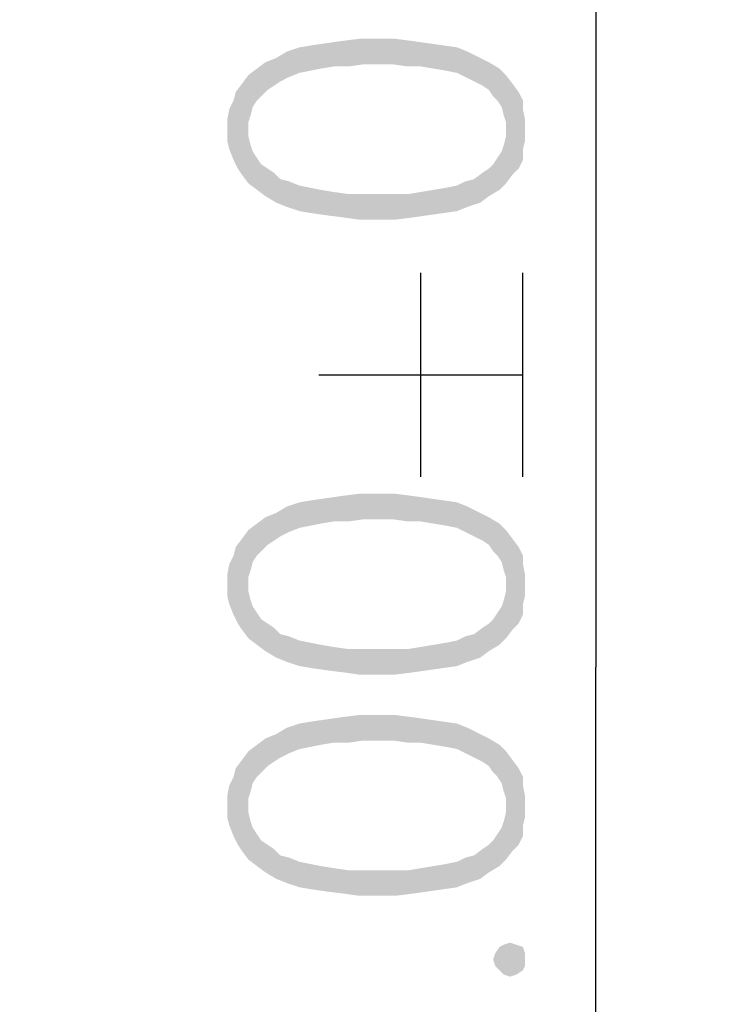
# Model space of a CAD drawing. Header units: millimetres. Extents: x 0 to 297, y 0 to 210.
# Tile 68 of 122: x 113 to 118, y 129 to 136. Entities that reach past the tile are written whole.
import ezdxf

# ---------------------------------------------------------------- set-up
doc = ezdxf.new("R2010")
doc.units = ezdxf.units.MM
doc.header["$LTSCALE"] = 16.335
doc.layers.get('0').update_dxf_attribs({"linetype": 'CONTINUOUS'})
doc.styles.get("Standard").update_dxf_attribs({"font": 'harmonyos_sans_sc_light.ttf'})
doc.dimstyles.new('DIMSTYLE_1', dxfattribs={"dimtxt": 2, "dimasz": 1.8, "dimexe": 0.8, "dimexo": 0, "dimgap": 0.5, "dimtad": 1, "dimzin": 0, "dimdsep": 46, "dimtxsty": 'STANDARD', "dimblk": '_FILLED', "dimblk1": '_FILLED', "dimblk2": '_FILLED', "dimcen": 0.09, "dimclrt": 7, "dimazin": 0, "dimtol": 1, "dimtp": 0.25, "dimtm": 0.25, "dimtfac": 1, "dimtofl": 0, "dimtmove": 0, "dimatfit": 3, "dimldrblk": '_FILLED', "dimfxl": 1, "dimtolj": 1, "dimtzin": 0, "dimarcsym": 0})

# ---------------------------------------------------------------- blocks, each defined once
blk = doc.blocks.new('_FILLED')
at = {"color": 0, "linetype": 'BYBLOCK'}
blk.add_solid([(0, 0), (-1, 0.1667), (-1, -0.1667)], dxfattribs=at)
blk = doc.blocks.new('*D1')
at = {"color": 7, "linetype": 'CONTINUOUS'}
for p, q in [((96.169, 161.4637), (117.8299, 161.4637)), ((117.0299, 161.4637), (117.0299, 131.4637)), ((117.0299, 101.4637), (117.0299, 131.4637)), ((96.169, 101.4637), (117.8299, 101.4637))]:
    blk.add_line(p, q, dxfattribs=at)
at = {"color": 7, "linetype": 'CONTINUOUS', "xscale": 1.8, "yscale": 1.8, "zscale": 1.8}
for p, rotation in [((117.0299, 161.4637), 90), ((117.0299, 101.4637), 270)]:
    blk.add_blockref('_FILLED', p, dxfattribs=dict(at, rotation=rotation))

msp = doc.modelspace()

# ---------------------------------------------------------------- linework, layer by layer
at = {"color": 7, "linetype": 'CONTINUOUS'}
for p, q in [((115.8299, 132.7711), (115.8299, 134.1711)), ((116.5299, 132.7711), (116.5299, 134.1711)), ((115.1299, 133.4711), (116.5299, 133.4711))]:
    msp.add_line(p, q, dxfattribs=at)
for points in [[(115.2307, 135.5869), (115.1869, 135.7475), (115.2891, 135.7621)], [(115.2891, 135.7621), (115.3329, 135.5869), (115.2307, 135.5869)], [(115.3329, 135.5869), (115.2891, 135.7621), (115.4059, 135.7767)], [(115.4059, 135.7767), (115.4351, 135.6015), (115.3329, 135.5869)], [(115.5372, 135.6015), (115.4351, 135.6015), (115.4059, 135.7767)], [(115.5372, 135.6015), (115.4059, 135.7767), (115.5372, 135.7767)], [(115.5372, 135.7767), (115.6394, 135.6015), (115.5372, 135.6015)], [(115.6394, 135.6015), (115.5372, 135.7767), (115.654, 135.7767)], [(115.654, 135.7767), (115.7416, 135.5869), (115.6394, 135.6015)], [(115.7416, 135.5869), (115.654, 135.7767), (115.7708, 135.7621)], [(115.7708, 135.7621), (115.8292, 135.5869), (115.7416, 135.5869)], [(115.8292, 135.5869), (115.7708, 135.7621), (115.873, 135.7475)], [(114.8657, 135.4847), (114.8365, 135.6453), (114.9095, 135.6891)], [(114.9095, 135.6891), (114.9241, 135.5139), (114.8657, 135.4847)], [(114.9971, 135.5431), (114.9095, 135.6891), (114.9971, 135.7183)], [(114.9971, 135.5431), (114.9241, 135.5139), (114.9095, 135.6891)], [(115.0701, 135.5577), (114.9971, 135.7183), (115.0847, 135.7329)], [(114.9971, 135.7183), (115.0701, 135.5577), (114.9971, 135.5431)], [(115.0847, 135.7329), (115.1431, 135.5723), (115.0701, 135.5577)], [(115.1431, 135.5723), (115.0847, 135.7329), (115.1869, 135.7475)], [(115.1869, 135.7475), (115.2307, 135.5869), (115.1431, 135.5723)], [(115.873, 135.7475), (115.9168, 135.5723), (115.8292, 135.5869)], [(115.9168, 135.5723), (115.873, 135.7475), (115.9752, 135.7329)], [(115.9752, 135.7329), (116.0044, 135.5577), (115.9168, 135.5723)], [(116.0774, 135.5431), (116.0044, 135.5577), (115.9752, 135.7329)], [(116.0774, 135.5431), (115.9752, 135.7329), (116.0774, 135.7183)], [(116.0774, 135.7183), (116.1358, 135.5139), (116.0774, 135.5431)], [(116.1358, 135.5139), (116.0774, 135.7183), (116.1504, 135.6891)], [(116.1504, 135.6891), (116.1942, 135.4847), (116.1358, 135.5139)], [(116.1942, 135.4847), (116.1504, 135.6891), (116.238, 135.6453)], [(114.8219, 135.4555), (114.7635, 135.6161), (114.8365, 135.6453)], [(114.8365, 135.6453), (114.8657, 135.4847), (114.8219, 135.4555)], [(116.238, 135.6453), (116.2526, 135.4555), (116.1942, 135.4847)], [(116.2964, 135.4263), (116.2526, 135.4555), (116.238, 135.6453)], [(116.2964, 135.4263), (116.238, 135.6453), (116.2964, 135.6161)], [(114.7051, 135.3533), (114.6467, 135.5285), (114.7051, 135.5723)], [(114.7343, 135.3825), (114.7051, 135.5723), (114.7635, 135.6161)], [(114.7051, 135.5723), (114.7343, 135.3825), (114.7051, 135.3533)], [(114.7635, 135.6161), (114.7781, 135.4263), (114.7343, 135.3825)], [(114.8219, 135.4555), (114.7781, 135.4263), (114.7635, 135.6161)], [(116.2964, 135.6161), (116.3256, 135.3825), (116.2964, 135.4263)], [(116.3548, 135.3533), (116.3256, 135.3825), (116.2964, 135.6161)], [(116.3548, 135.3533), (116.2964, 135.6161), (116.3694, 135.5723)], [(116.3694, 135.5723), (116.384, 135.3095), (116.3548, 135.3533)], [(116.3986, 135.2511), (116.384, 135.3095), (116.3694, 135.5723)], [(116.4132, 135.2073), (116.3986, 135.2511), (116.3694, 135.5723)], [(116.4132, 135.2073), (116.3694, 135.5723), (116.4132, 135.5285)], [(114.6467, 135.2073), (114.6029, 135.4701), (114.6467, 135.5285)], [(114.6467, 135.5285), (114.6613, 135.2511), (114.6467, 135.2073)], [(114.6759, 135.3095), (114.6613, 135.2511), (114.6467, 135.5285)], [(114.7051, 135.3533), (114.6759, 135.3095), (114.6467, 135.5285)], [(116.4132, 135.2073), (116.4132, 135.5285), (116.457, 134.8424)], [(116.457, 134.8424), (116.4132, 135.5285), (116.457, 135.4701)], [(114.6029, 134.8424), (114.5591, 135.4117), (114.6029, 135.4701)], [(114.6029, 135.4701), (114.6467, 134.784), (114.6029, 134.8424)], [(114.6467, 135.1051), (114.6467, 134.784), (114.6029, 135.4701)], [(114.6467, 135.1489), (114.6467, 135.1051), (114.6029, 135.4701)], [(114.6467, 135.2073), (114.6467, 135.1489), (114.6029, 135.4701)], [(116.457, 135.4701), (116.5007, 134.8862), (116.457, 134.8424)], [(116.5007, 134.8862), (116.457, 135.4701), (116.5007, 135.4117)], [(114.5445, 134.9446), (114.5153, 135.2949), (114.5445, 135.3533)], [(114.5445, 135.3533), (114.5591, 135.4117), (114.5737, 134.8862)], [(114.5445, 135.3533), (114.5737, 134.8862), (114.5445, 134.9446)], [(114.6029, 134.8424), (114.5737, 134.8862), (114.5591, 135.4117)], [(116.5007, 135.4117), (116.5299, 134.9446), (116.5007, 134.8862)], [(116.5299, 135.0175), (116.5299, 134.9446), (116.5007, 135.4117)], [(116.5299, 135.2949), (116.5299, 135.0175), (116.5007, 135.4117)], [(116.5299, 135.2949), (116.5007, 135.4117), (116.5299, 135.3533)], [(114.5153, 135.0175), (114.5007, 135.2219), (114.5153, 135.2949)], [(114.5153, 135.2949), (114.5445, 134.9446), (114.5153, 135.0175)], [(116.5299, 135.2949), (116.5445, 135.0759), (116.5299, 135.0175)], [(116.5445, 135.1489), (116.5445, 135.0759), (116.5299, 135.2949)], [(116.5445, 135.1489), (116.5299, 135.2949), (116.5445, 135.2219)], [(114.5007, 135.1489), (114.5007, 135.2219), (114.5153, 135.0175)], [(114.5007, 135.1489), (114.5153, 135.0175), (114.5007, 135.0759)], [(116.4132, 135.1489), (116.4132, 135.2073), (116.457, 134.8424)], [(116.4132, 135.1051), (116.4132, 135.1489), (116.457, 134.8424)], [(114.6467, 135.1051), (114.6613, 135.0467), (114.7051, 134.7402)], [(114.6467, 135.1051), (114.7051, 134.7402), (114.6467, 134.784)], [(116.4132, 134.784), (116.3986, 135.0467), (116.4132, 135.1051)], [(116.4132, 135.1051), (116.457, 134.8424), (116.4132, 134.784)], [(114.6613, 135.0467), (114.6759, 135.003), (114.7051, 134.7402)], [(116.384, 135.003), (116.3986, 135.0467), (116.4132, 134.784)], [(114.7051, 134.7402), (114.6759, 135.003), (114.7051, 134.9592)], [(114.7051, 134.9592), (114.7343, 134.9154), (114.7635, 134.6964)], [(114.7051, 134.9592), (114.7635, 134.6964), (114.7051, 134.7402)], [(116.3256, 134.9154), (116.3548, 134.9592), (116.3694, 134.7402)], [(116.3694, 134.7402), (116.3548, 134.9592), (116.384, 135.003)], [(116.384, 135.003), (116.4132, 134.784), (116.3694, 134.7402)], [(114.7635, 134.6964), (114.7343, 134.9154), (114.7781, 134.8862)], [(114.7781, 134.8862), (114.8365, 134.6526), (114.7635, 134.6964)], [(114.7781, 134.8862), (114.8219, 134.857), (114.8365, 134.6526)], [(116.2964, 134.6964), (116.2526, 134.857), (116.2964, 134.8862)], [(116.2964, 134.8862), (116.3256, 134.9154), (116.3694, 134.7402)], [(116.2964, 134.8862), (116.3694, 134.7402), (116.2964, 134.6964)], [(114.8365, 134.6526), (114.8219, 134.857), (114.8657, 134.8132)], [(114.8657, 134.8132), (114.9095, 134.6234), (114.8365, 134.6526)], [(114.9095, 134.6234), (114.8657, 134.8132), (114.9241, 134.7986)], [(116.1504, 134.6234), (116.1358, 134.7986), (116.1942, 134.8132)], [(116.1942, 134.8132), (116.238, 134.6526), (116.1504, 134.6234)], [(116.238, 134.6526), (116.1942, 134.8132), (116.2526, 134.857)], [(116.2526, 134.857), (116.2964, 134.6964), (116.238, 134.6526)], [(114.9241, 134.7986), (114.9971, 134.5942), (114.9095, 134.6234)], [(114.9971, 134.5942), (114.9241, 134.7986), (114.9971, 134.7694)], [(114.9971, 134.7694), (115.0701, 134.7548), (115.0847, 134.5796)], [(114.9971, 134.7694), (115.0847, 134.5796), (114.9971, 134.5942)], [(115.0847, 134.5796), (115.0701, 134.7548), (115.1431, 134.7402)], [(115.9752, 134.5796), (115.9168, 134.7402), (116.0044, 134.7548)], [(116.0044, 134.7548), (116.0774, 134.5942), (115.9752, 134.5796)], [(116.0774, 134.5942), (116.0044, 134.7548), (116.0774, 134.7694)], [(116.0774, 134.7694), (116.1358, 134.7986), (116.1504, 134.6234)], [(116.0774, 134.7694), (116.1504, 134.6234), (116.0774, 134.5942)], [(115.1431, 134.7402), (115.1869, 134.565), (115.0847, 134.5796)], [(115.1869, 134.565), (115.1431, 134.7402), (115.2307, 134.7256)], [(115.2307, 134.7256), (115.3037, 134.5504), (115.1869, 134.565)], [(115.3037, 134.5504), (115.2307, 134.7256), (115.3329, 134.711)], [(115.3329, 134.711), (115.4059, 134.5358), (115.3037, 134.5504)], [(115.4059, 134.5358), (115.3329, 134.711), (115.4351, 134.711)], [(115.4351, 134.711), (115.5372, 134.5358), (115.4059, 134.5358)], [(115.5372, 134.5358), (115.4351, 134.711), (115.5372, 134.711)], [(115.5372, 134.711), (115.6394, 134.711), (115.654, 134.5358)], [(115.5372, 134.711), (115.654, 134.5358), (115.5372, 134.5358)], [(115.654, 134.5358), (115.6394, 134.711), (115.7416, 134.711)], [(115.7416, 134.711), (115.7708, 134.5504), (115.654, 134.5358)], [(115.7708, 134.5504), (115.7416, 134.711), (115.8292, 134.7256)], [(115.8292, 134.7256), (115.873, 134.565), (115.7708, 134.5504)], [(115.873, 134.565), (115.8292, 134.7256), (115.9168, 134.7402)], [(115.9168, 134.7402), (115.9752, 134.5796), (115.873, 134.565)], [(115.3329, 132.4645), (115.2891, 132.6397), (115.4059, 132.6543)], [(115.4059, 132.6543), (115.4351, 132.4791), (115.3329, 132.4645)], [(115.5372, 132.4791), (115.4351, 132.4791), (115.4059, 132.6543)], [(115.5372, 132.4791), (115.4059, 132.6543), (115.5372, 132.6543)], [(115.5372, 132.6543), (115.6394, 132.4791), (115.5372, 132.4791)], [(115.6394, 132.4791), (115.5372, 132.6543), (115.654, 132.6543)], [(115.654, 132.6543), (115.7416, 132.4645), (115.6394, 132.4791)], [(115.7416, 132.4645), (115.654, 132.6543), (115.7708, 132.6397)], [(114.9971, 132.4207), (114.9095, 132.5667), (114.9971, 132.5959)], [(115.0701, 132.4353), (114.9971, 132.5959), (115.0847, 132.6105)], [(114.9971, 132.5959), (115.0701, 132.4353), (114.9971, 132.4207)], [(115.0847, 132.6105), (115.1431, 132.4499), (115.0701, 132.4353)], [(115.1431, 132.4499), (115.0847, 132.6105), (115.1869, 132.6251)], [(115.1869, 132.6251), (115.2307, 132.4645), (115.1431, 132.4499)], [(115.2307, 132.4645), (115.1869, 132.6251), (115.2891, 132.6397)], [(115.2891, 132.6397), (115.3329, 132.4645), (115.2307, 132.4645)], [(115.7708, 132.6397), (115.8292, 132.4645), (115.7416, 132.4645)], [(115.8292, 132.4645), (115.7708, 132.6397), (115.873, 132.6251)], [(115.873, 132.6251), (115.9168, 132.4499), (115.8292, 132.4645)], [(115.9168, 132.4499), (115.873, 132.6251), (115.9752, 132.6105)], [(115.9752, 132.6105), (116.0044, 132.4353), (115.9168, 132.4499)], [(116.0774, 132.4207), (116.0044, 132.4353), (115.9752, 132.6105)], [(116.0774, 132.4207), (115.9752, 132.6105), (116.0774, 132.5959)], [(116.0774, 132.5959), (116.1358, 132.3915), (116.0774, 132.4207)], [(116.1358, 132.3915), (116.0774, 132.5959), (116.1504, 132.5667)], [(114.8219, 132.3331), (114.7635, 132.4937), (114.8365, 132.5229)], [(114.8365, 132.5229), (114.8657, 132.3623), (114.8219, 132.3331)], [(114.8657, 132.3623), (114.8365, 132.5229), (114.9095, 132.5667)], [(114.9095, 132.5667), (114.9241, 132.3915), (114.8657, 132.3623)], [(114.9971, 132.4207), (114.9241, 132.3915), (114.9095, 132.5667)], [(116.1504, 132.5667), (116.1942, 132.3623), (116.1358, 132.3915)], [(116.1942, 132.3623), (116.1504, 132.5667), (116.238, 132.5229)], [(116.238, 132.5229), (116.2526, 132.3331), (116.1942, 132.3623)], [(116.2964, 132.3039), (116.2526, 132.3331), (116.238, 132.5229)], [(116.2964, 132.3039), (116.238, 132.5229), (116.2964, 132.4937)], [(114.7051, 132.2309), (114.6467, 132.4061), (114.7051, 132.4499)], [(114.7343, 132.2601), (114.7051, 132.4499), (114.7635, 132.4937)], [(114.7051, 132.4499), (114.7343, 132.2601), (114.7051, 132.2309)], [(114.7635, 132.4937), (114.7781, 132.3039), (114.7343, 132.2601)], [(114.8219, 132.3331), (114.7781, 132.3039), (114.7635, 132.4937)], [(116.2964, 132.4937), (116.3256, 132.2601), (116.2964, 132.3039)], [(116.3548, 132.2309), (116.3256, 132.2601), (116.2964, 132.4937)], [(116.3548, 132.2309), (116.2964, 132.4937), (116.3694, 132.4499)], [(116.3694, 132.4499), (116.384, 132.1871), (116.3548, 132.2309)], [(116.3986, 132.1287), (116.384, 132.1871), (116.3694, 132.4499)], [(116.4132, 132.0849), (116.3986, 132.1287), (116.3694, 132.4499)], [(116.4132, 132.0849), (116.3694, 132.4499), (116.4132, 132.4061)], [(114.6467, 132.0849), (114.6029, 132.3477), (114.6467, 132.4061)], [(114.6467, 132.4061), (114.6613, 132.1287), (114.6467, 132.0849)], [(114.6759, 132.1871), (114.6613, 132.1287), (114.6467, 132.4061)], [(114.7051, 132.2309), (114.6759, 132.1871), (114.6467, 132.4061)], [(116.4132, 132.0849), (116.4132, 132.4061), (116.457, 131.72)], [(116.457, 131.72), (116.4132, 132.4061), (116.457, 132.3477)], [(114.6029, 131.72), (114.5591, 132.2893), (114.6029, 132.3477)], [(114.6029, 132.3477), (114.6467, 131.6616), (114.6029, 131.72)], [(114.6467, 131.9828), (114.6467, 131.6616), (114.6029, 132.3477)], [(114.6467, 132.0266), (114.6467, 131.9828), (114.6029, 132.3477)], [(114.6467, 132.0849), (114.6467, 132.0266), (114.6029, 132.3477)], [(116.457, 132.3477), (116.5007, 131.7638), (116.457, 131.72)], [(116.5007, 131.7638), (116.457, 132.3477), (116.5007, 132.2893)], [(114.5445, 132.2309), (114.5591, 132.2893), (114.5737, 131.7638)], [(114.6029, 131.72), (114.5737, 131.7638), (114.5591, 132.2893)], [(116.5007, 132.2893), (116.5299, 131.8222), (116.5007, 131.7638)], [(116.5299, 131.8952), (116.5299, 131.8222), (116.5007, 132.2893)], [(116.5299, 132.1725), (116.5299, 131.8952), (116.5007, 132.2893)], [(116.5299, 132.1725), (116.5007, 132.2893), (116.5299, 132.2309)], [(114.5445, 131.8222), (114.5153, 132.1725), (114.5445, 132.2309)], [(114.5445, 132.2309), (114.5737, 131.7638), (114.5445, 131.8222)], [(114.5153, 131.8952), (114.5007, 132.0995), (114.5153, 132.1725)], [(114.5153, 132.1725), (114.5445, 131.8222), (114.5153, 131.8952)], [(116.5299, 132.1725), (116.5445, 131.9536), (116.5299, 131.8952)], [(116.5445, 132.0266), (116.5445, 131.9536), (116.5299, 132.1725)], [(116.5445, 132.0266), (116.5299, 132.1725), (116.5445, 132.0995)], [(114.5007, 132.0266), (114.5007, 132.0995), (114.5153, 131.8952)], [(116.4132, 132.0266), (116.4132, 132.0849), (116.457, 131.72)], [(114.5007, 132.0266), (114.5153, 131.8952), (114.5007, 131.9536)], [(114.6467, 131.9828), (114.6613, 131.9244), (114.7051, 131.6178)], [(114.6467, 131.9828), (114.7051, 131.6178), (114.6467, 131.6616)], [(116.4132, 131.6616), (116.3986, 131.9244), (116.4132, 131.9828)], [(116.4132, 131.9828), (116.4132, 132.0266), (116.457, 131.72)], [(116.4132, 131.9828), (116.457, 131.72), (116.4132, 131.6616)], [(114.6613, 131.9244), (114.6759, 131.8806), (114.7051, 131.6178)], [(116.384, 131.8806), (116.3986, 131.9244), (116.4132, 131.6616)], [(114.7051, 131.6178), (114.6759, 131.8806), (114.7051, 131.8368)], [(116.3694, 131.6178), (116.3548, 131.8368), (116.384, 131.8806)], [(116.384, 131.8806), (116.4132, 131.6616), (116.3694, 131.6178)], [(114.7051, 131.8368), (114.7343, 131.793), (114.7635, 131.574)], [(114.7051, 131.8368), (114.7635, 131.574), (114.7051, 131.6178)], [(114.7635, 131.574), (114.7343, 131.793), (114.7781, 131.7638)], [(116.2964, 131.7638), (116.3256, 131.793), (116.3694, 131.6178)], [(116.3256, 131.793), (116.3548, 131.8368), (116.3694, 131.6178)], [(114.7781, 131.7638), (114.8365, 131.5302), (114.7635, 131.574)], [(114.7781, 131.7638), (114.8219, 131.7346), (114.8365, 131.5302)], [(114.8365, 131.5302), (114.8219, 131.7346), (114.8657, 131.6908)], [(116.238, 131.5302), (116.1942, 131.6908), (116.2526, 131.7346)], [(116.2526, 131.7346), (116.2964, 131.574), (116.238, 131.5302)], [(116.2964, 131.574), (116.2526, 131.7346), (116.2964, 131.7638)], [(116.2964, 131.7638), (116.3694, 131.6178), (116.2964, 131.574)], [(114.8657, 131.6908), (114.9095, 131.501), (114.8365, 131.5302)], [(114.9095, 131.501), (114.8657, 131.6908), (114.9241, 131.6762)], [(114.9241, 131.6762), (114.9971, 131.4718), (114.9095, 131.501)], [(114.9971, 131.4718), (114.9241, 131.6762), (114.9971, 131.647)], [(114.9971, 131.647), (115.0701, 131.6324), (115.0847, 131.4572)], [(114.9971, 131.647), (115.0847, 131.4572), (114.9971, 131.4718)], [(116.0774, 131.4718), (116.0044, 131.6324), (116.0774, 131.647)], [(116.0774, 131.647), (116.1358, 131.6762), (116.1504, 131.501)], [(116.0774, 131.647), (116.1504, 131.501), (116.0774, 131.4718)], [(116.1504, 131.501), (116.1358, 131.6762), (116.1942, 131.6908)], [(116.1942, 131.6908), (116.238, 131.5302), (116.1504, 131.501)], [(115.0847, 131.4572), (115.0701, 131.6324), (115.1431, 131.6178)], [(115.1431, 131.6178), (115.1869, 131.4426), (115.0847, 131.4572)], [(115.1869, 131.4426), (115.1431, 131.6178), (115.2307, 131.6032)], [(115.2307, 131.6032), (115.3037, 131.428), (115.1869, 131.4426)], [(115.3037, 131.428), (115.2307, 131.6032), (115.3329, 131.5886)], [(115.3329, 131.5886), (115.4059, 131.4134), (115.3037, 131.428)], [(115.4059, 131.4134), (115.3329, 131.5886), (115.4351, 131.5886)], [(115.4351, 131.5886), (115.5372, 131.4134), (115.4059, 131.4134)], [(115.5372, 131.4134), (115.4351, 131.5886), (115.5372, 131.5886)], [(115.5372, 131.5886), (115.6394, 131.5886), (115.654, 131.4134)], [(115.5372, 131.5886), (115.654, 131.4134), (115.5372, 131.4134)], [(115.654, 131.4134), (115.6394, 131.5886), (115.7416, 131.5886)], [(115.7416, 131.5886), (115.7708, 131.428), (115.654, 131.4134)], [(115.7708, 131.428), (115.7416, 131.5886), (115.8292, 131.6032)], [(115.8292, 131.6032), (115.873, 131.4426), (115.7708, 131.428)], [(115.873, 131.4426), (115.8292, 131.6032), (115.9168, 131.6178)], [(115.9168, 131.6178), (115.9752, 131.4572), (115.873, 131.4426)], [(115.9752, 131.4572), (115.9168, 131.6178), (116.0044, 131.6324)], [(116.0044, 131.6324), (116.0774, 131.4718), (115.9752, 131.4572)], [(115.1431, 130.9317), (115.0847, 131.0922), (115.1869, 131.1068)], [(115.1869, 131.1068), (115.2307, 130.9463), (115.1431, 130.9317)], [(115.2307, 130.9463), (115.1869, 131.1068), (115.2891, 131.1214)], [(115.2891, 131.1214), (115.3329, 130.9463), (115.2307, 130.9463)], [(115.3329, 130.9463), (115.2891, 131.1214), (115.4059, 131.136)], [(115.4059, 131.136), (115.4351, 130.9609), (115.3329, 130.9463)], [(115.5372, 130.9609), (115.4351, 130.9609), (115.4059, 131.136)], [(115.5372, 130.9609), (115.4059, 131.136), (115.5372, 131.136)], [(115.5372, 131.136), (115.6394, 130.9609), (115.5372, 130.9609)], [(115.6394, 130.9609), (115.5372, 131.136), (115.654, 131.136)], [(115.654, 131.136), (115.7416, 130.9463), (115.6394, 130.9609)], [(115.7416, 130.9463), (115.654, 131.136), (115.7708, 131.1214)], [(115.7708, 131.1214), (115.8292, 130.9463), (115.7416, 130.9463)], [(115.8292, 130.9463), (115.7708, 131.1214), (115.873, 131.1068)], [(115.873, 131.1068), (115.9168, 130.9317), (115.8292, 130.9463)], [(115.9168, 130.9317), (115.873, 131.1068), (115.9752, 131.0922)], [(114.8657, 130.8441), (114.8365, 131.0047), (114.9095, 131.0484)], [(114.9095, 131.0484), (114.9241, 130.8733), (114.8657, 130.8441)], [(114.9971, 130.9025), (114.9095, 131.0484), (114.9971, 131.0776)], [(114.9971, 130.9025), (114.9241, 130.8733), (114.9095, 131.0484)], [(115.0701, 130.9171), (114.9971, 131.0776), (115.0847, 131.0922)], [(114.9971, 131.0776), (115.0701, 130.9171), (114.9971, 130.9025)], [(115.0847, 131.0922), (115.1431, 130.9317), (115.0701, 130.9171)], [(115.9752, 131.0922), (116.0044, 130.9171), (115.9168, 130.9317)], [(116.0774, 130.9025), (116.0044, 130.9171), (115.9752, 131.0922)], [(116.0774, 130.9025), (115.9752, 131.0922), (116.0774, 131.0776)], [(116.0774, 131.0776), (116.1358, 130.8733), (116.0774, 130.9025)], [(116.1358, 130.8733), (116.0774, 131.0776), (116.1504, 131.0484)], [(116.1504, 131.0484), (116.1942, 130.8441), (116.1358, 130.8733)], [(116.1942, 130.8441), (116.1504, 131.0484), (116.238, 131.0047)], [(114.7343, 130.7419), (114.7051, 130.9317), (114.7635, 130.9755)], [(114.7635, 130.9755), (114.7781, 130.7857), (114.7343, 130.7419)], [(114.8219, 130.8149), (114.7635, 130.9755), (114.8365, 131.0047)], [(114.8219, 130.8149), (114.7781, 130.7857), (114.7635, 130.9755)], [(114.8365, 131.0047), (114.8657, 130.8441), (114.8219, 130.8149)], [(116.238, 131.0047), (116.2526, 130.8149), (116.1942, 130.8441)], [(116.2964, 130.7857), (116.2526, 130.8149), (116.238, 131.0047)], [(116.2964, 130.7857), (116.238, 131.0047), (116.2964, 130.9755)], [(116.2964, 130.9755), (116.3256, 130.7419), (116.2964, 130.7857)], [(116.3548, 130.7127), (116.3256, 130.7419), (116.2964, 130.9755)], [(116.3548, 130.7127), (116.2964, 130.9755), (116.3694, 130.9317)], [(114.7051, 130.7127), (114.6467, 130.8879), (114.7051, 130.9317)], [(114.7051, 130.9317), (114.7343, 130.7419), (114.7051, 130.7127)], [(116.3694, 130.9317), (116.384, 130.6689), (116.3548, 130.7127)], [(116.3986, 130.6105), (116.384, 130.6689), (116.3694, 130.9317)], [(116.4132, 130.5667), (116.3986, 130.6105), (116.3694, 130.9317)], [(116.4132, 130.5667), (116.3694, 130.9317), (116.4132, 130.8879)], [(114.6029, 130.2017), (114.5591, 130.7711), (114.6029, 130.8295)], [(114.6467, 130.5667), (114.6029, 130.8295), (114.6467, 130.8879)], [(114.6029, 130.8295), (114.6467, 130.1433), (114.6029, 130.2017)], [(114.6467, 130.4645), (114.6467, 130.1433), (114.6029, 130.8295)], [(114.6467, 130.5083), (114.6467, 130.4645), (114.6029, 130.8295)], [(114.6467, 130.5667), (114.6467, 130.5083), (114.6029, 130.8295)], [(114.6467, 130.8879), (114.6613, 130.6105), (114.6467, 130.5667)], [(114.6759, 130.6689), (114.6613, 130.6105), (114.6467, 130.8879)], [(114.7051, 130.7127), (114.6759, 130.6689), (114.6467, 130.8879)], [(116.4132, 130.5667), (116.4132, 130.8879), (116.457, 130.2017)], [(116.457, 130.2017), (116.4132, 130.8879), (116.457, 130.8295)], [(116.457, 130.8295), (116.5007, 130.2455), (116.457, 130.2017)], [(116.5007, 130.2455), (116.457, 130.8295), (116.5007, 130.7711)], [(114.5445, 130.7127), (114.5591, 130.7711), (114.5737, 130.2455)], [(114.6029, 130.2017), (114.5737, 130.2455), (114.5591, 130.7711)], [(116.5007, 130.7711), (116.5299, 130.3039), (116.5007, 130.2455)], [(116.5299, 130.3769), (116.5299, 130.3039), (116.5007, 130.7711)], [(116.5299, 130.6543), (116.5299, 130.3769), (116.5007, 130.7711)], [(116.5299, 130.6543), (116.5007, 130.7711), (116.5299, 130.7127)], [(114.5445, 130.3039), (114.5153, 130.6543), (114.5445, 130.7127)], [(114.5445, 130.7127), (114.5737, 130.2455), (114.5445, 130.3039)], [(114.5153, 130.3769), (114.5007, 130.5813), (114.5153, 130.6543)], [(114.5153, 130.6543), (114.5445, 130.3039), (114.5153, 130.3769)], [(116.5299, 130.6543), (116.5445, 130.4353), (116.5299, 130.3769)], [(116.5445, 130.5083), (116.5445, 130.4353), (116.5299, 130.6543)], [(116.5445, 130.5083), (116.5299, 130.6543), (116.5445, 130.5813)], [(114.5007, 130.5083), (114.5007, 130.5813), (114.5153, 130.3769)], [(116.4132, 130.5083), (116.4132, 130.5667), (116.457, 130.2017)], [(114.5007, 130.5083), (114.5153, 130.3769), (114.5007, 130.4353)], [(116.4132, 130.4645), (116.4132, 130.5083), (116.457, 130.2017)], [(114.6467, 130.4645), (114.6613, 130.4061), (114.7051, 130.0995)], [(114.6467, 130.4645), (114.7051, 130.0995), (114.6467, 130.1433)], [(116.4132, 130.1433), (116.3986, 130.4061), (116.4132, 130.4645)], [(116.4132, 130.4645), (116.457, 130.2017), (116.4132, 130.1433)], [(114.6613, 130.4061), (114.6759, 130.3623), (114.7051, 130.0995)], [(114.7051, 130.0995), (114.6759, 130.3623), (114.7051, 130.3185)], [(116.3694, 130.0995), (116.3548, 130.3185), (116.384, 130.3623)], [(116.384, 130.3623), (116.4132, 130.1433), (116.3694, 130.0995)], [(116.384, 130.3623), (116.3986, 130.4061), (116.4132, 130.1433)], [(114.7051, 130.3185), (114.7343, 130.2747), (114.7635, 130.0557)], [(114.7051, 130.3185), (114.7635, 130.0557), (114.7051, 130.0995)], [(116.3256, 130.2747), (116.3548, 130.3185), (116.3694, 130.0995)], [(114.7635, 130.0557), (114.7343, 130.2747), (114.7781, 130.2455)], [(114.7781, 130.2455), (114.8365, 130.012), (114.7635, 130.0557)], [(114.7781, 130.2455), (114.8219, 130.2163), (114.8365, 130.012)], [(114.8365, 130.012), (114.8219, 130.2163), (114.8657, 130.1725)], [(116.238, 130.012), (116.1942, 130.1725), (116.2526, 130.2163)], [(116.2526, 130.2163), (116.2964, 130.0557), (116.238, 130.012)], [(116.2964, 130.0557), (116.2526, 130.2163), (116.2964, 130.2455)], [(116.2964, 130.2455), (116.3256, 130.2747), (116.3694, 130.0995)], [(116.2964, 130.2455), (116.3694, 130.0995), (116.2964, 130.0557)], [(114.8657, 130.1725), (114.9095, 129.9828), (114.8365, 130.012)], [(114.9095, 129.9828), (114.8657, 130.1725), (114.9241, 130.1579)], [(114.9241, 130.1579), (114.9971, 129.9536), (114.9095, 129.9828)], [(114.9971, 129.9536), (114.9241, 130.1579), (114.9971, 130.1287)], [(116.0774, 130.1287), (116.1358, 130.1579), (116.1504, 129.9828)], [(116.1504, 129.9828), (116.1358, 130.1579), (116.1942, 130.1725)], [(116.1942, 130.1725), (116.238, 130.012), (116.1504, 129.9828)], [(114.9971, 130.1287), (115.0701, 130.1141), (115.0847, 129.939)], [(114.9971, 130.1287), (115.0847, 129.939), (114.9971, 129.9536)], [(115.0847, 129.939), (115.0701, 130.1141), (115.1431, 130.0995)], [(115.1431, 130.0995), (115.1869, 129.9244), (115.0847, 129.939)], [(115.1869, 129.9244), (115.1431, 130.0995), (115.2307, 130.0849)], [(115.2307, 130.0849), (115.3037, 129.9098), (115.1869, 129.9244)], [(115.3037, 129.9098), (115.2307, 130.0849), (115.3329, 130.0703)], [(115.7708, 129.9098), (115.7416, 130.0703), (115.8292, 130.0849)], [(115.8292, 130.0849), (115.873, 129.9244), (115.7708, 129.9098)], [(115.873, 129.9244), (115.8292, 130.0849), (115.9168, 130.0995)], [(115.9168, 130.0995), (115.9752, 129.939), (115.873, 129.9244)], [(115.9752, 129.939), (115.9168, 130.0995), (116.0044, 130.1141)], [(116.0044, 130.1141), (116.0774, 129.9536), (115.9752, 129.939)], [(116.0774, 129.9536), (116.0044, 130.1141), (116.0774, 130.1287)], [(116.0774, 130.1287), (116.1504, 129.9828), (116.0774, 129.9536)], [(115.3329, 130.0703), (115.4059, 129.8952), (115.3037, 129.9098)], [(115.4059, 129.8952), (115.3329, 130.0703), (115.4351, 130.0703)], [(115.4351, 130.0703), (115.5372, 129.8952), (115.4059, 129.8952)], [(115.5372, 129.8952), (115.4351, 130.0703), (115.5372, 130.0703)], [(115.5372, 130.0703), (115.6394, 130.0703), (115.654, 129.8952)], [(115.5372, 130.0703), (115.654, 129.8952), (115.5372, 129.8952)], [(115.654, 129.8952), (115.6394, 130.0703), (115.7416, 130.0703)], [(115.7416, 130.0703), (115.7708, 129.9098), (115.654, 129.8952)], [(116.3694, 129.3842), (116.3402, 129.501), (116.3694, 129.5448)], [(116.3986, 129.355), (116.3694, 129.5448), (116.3986, 129.5594)], [(116.3694, 129.5448), (116.3986, 129.355), (116.3694, 129.3842)], [(116.4424, 129.3404), (116.3986, 129.5594), (116.4424, 129.574)], [(116.3986, 129.5594), (116.4424, 129.3404), (116.3986, 129.355)], [(116.4424, 129.574), (116.4861, 129.355), (116.4424, 129.3404)], [(116.4861, 129.355), (116.4424, 129.574), (116.4861, 129.5594)], [(116.4861, 129.5594), (116.5299, 129.3842), (116.4861, 129.355)], [(116.5299, 129.3842), (116.4861, 129.5594), (116.5299, 129.5448)], [(116.5299, 129.5448), (116.5445, 129.4134), (116.5299, 129.3842)], [(116.5445, 129.4572), (116.5445, 129.4134), (116.5299, 129.5448)], [(116.5445, 129.4572), (116.5299, 129.5448), (116.5445, 129.501)], [(116.3402, 129.4134), (116.3256, 129.4572), (116.3402, 129.501)], [(116.3402, 129.501), (116.3694, 129.3842), (116.3402, 129.4134)]]:
    msp.add_solid(points, dxfattribs=at)

# ---------------------------------------------------------------- dimensions: what is measured, and where the dimension line sits
dim = msp.add_linear_dim(base=(117.0299, 161.4637), p1=(96.169, 101.4637), p2=(96.169, 161.4637), angle=90, text='②<>', dimstyle='DIMSTYLE_1', dxfattribs=at)
dim.commit()
dim.dimension.update_dxf_attribs({"geometry": '*D1', "text_midpoint": (117.0299, 123.3915), "dimtype": 160})

doc.saveas('drawing.dxf')
